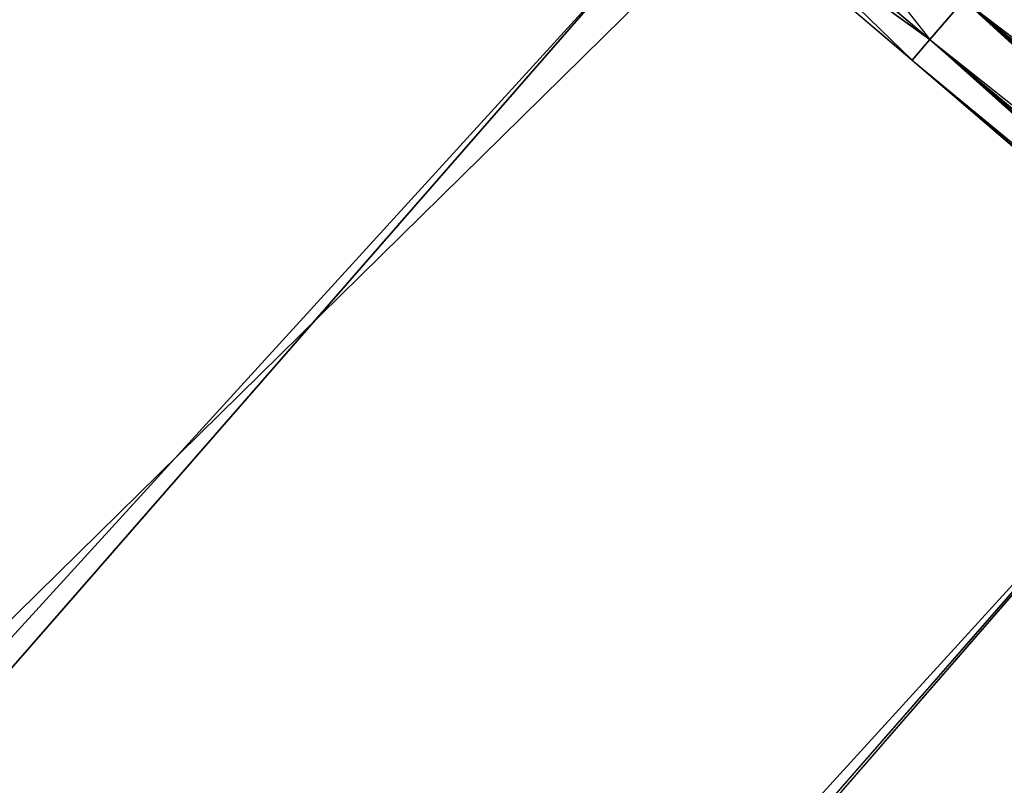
# Model space of a CAD drawing. Extents: x -91 to 91, y -91 to 262.
# Tile 213 of 256: x 44.87 to 46.97, y -42.94 to -41.31. Entities that reach past the tile are written whole.
import ezdxf

# ---------------------------------------------------------------- set-up
doc = ezdxf.new("R2010")
doc.units = 0
doc.header["$LTSCALE"] = 25.4
doc.layers.get('0').update_dxf_attribs({"linetype": 'CONTINUOUS'})

# ---------------------------------------------------------------- blocks, each defined once
blk = doc.blocks.new('ETE0_STL_1')
at = {"color": 0}
for p, q in [((43.9479, -43.733, 159.5), (49.2803, -37.6225, 159.5)), ((49.2803, -37.6225, 169), (43.9479, -43.733, 169)), ((49.2803, -37.6225, 169), (43.9479, -43.733, 169)), ((43.9479, -43.733, 159.5), (49.2803, -37.6225, 159.5)), ((45.1475, -44.6537, 158.5), (50.5898, -38.3787, 158.5)), ((50.5898, -38.3787, 159.5), (45.1475, -44.6537, 159.5)), ((45.1475, -44.6537, 158.5), (50.5898, -38.3787, 158.5)), ((50.5898, -38.3787, 159.5), (45.1475, -44.6537, 159.5)), ((50.4725, -38.5328, 159.5), (45.0112, -44.7911, 159.5)), ((45.0112, -44.7911, 169), (50.4725, -38.5328, 169)), ((50.4725, -38.5328, 159.5), (45.0112, -44.7911, 159.5)), ((45.0112, -44.7911, 169), (50.4725, -38.5328, 169)), ((48.4429, -38.6948, 330.5076), (42.9777, -44.6868, 330.5076)), ((42.9777, -44.6868, 321.0076), (48.4429, -38.6948, 321.0076)), ((42.9777, -44.6868, 321.0076), (48.4429, -38.6948, 321.0076)), ((48.4429, -38.6948, 330.5076), (42.9777, -44.6868, 330.5076)), ((44.0175, -45.768, 330.5076), (49.6149, -39.631, 330.5076)), ((49.6149, -39.631, 321.0076), (44.0175, -45.768, 321.0076)), ((44.0175, -45.768, 330.5076), (49.6149, -39.631, 330.5076)), ((49.6149, -39.631, 321.0076), (44.0175, -45.768, 321.0076)), ((46.1234, -40.7706, 319.8322), (46.7698, -41.401, 319.8871)), ((46.1234, -40.7706, 319.8322), (46.7698, -41.401, 319.8871)), ((46.1234, -40.7706, 319.8322), (46.8074, -41.3572, 319.653)), ((46.1234, -40.7706, 319.8322), (46.8074, -41.3572, 319.653)), ((46.7698, -41.401, 170.1281), (46.1234, -40.7706, 170.183)), ((46.8074, -41.3572, 170.3622), (46.1234, -40.7706, 170.183)), ((46.7698, -41.401, 170.1281), (46.1234, -40.7706, 170.183)), ((46.8074, -41.3572, 170.3622), (46.1234, -40.7706, 170.183)), ((46.4644, -40.9155, 320.6847), (46.8074, -41.3572, 320.3622)), ((46.4644, -40.9155, 320.6847), (46.8074, -41.3572, 320.3622)), ((46.2239, -40.9328, 320.2712), (46.8074, -41.3572, 320.3622)), ((46.2239, -40.9328, 320.2712), (46.8074, -41.3572, 320.3622)), ((46.2239, -40.9328, 320.2712), (46.7698, -41.401, 320.1281)), ((46.2239, -40.9328, 320.2712), (46.7698, -41.401, 319.8871)), ((46.2239, -40.9328, 320.2712), (46.7698, -41.401, 320.1281)), ((46.2239, -40.9328, 320.2712), (46.7698, -41.401, 319.8871)), ((46.7698, -41.401, 170.1281), (46.2239, -40.9328, 169.744)), ((46.7698, -41.401, 169.8871), (46.2239, -40.9328, 169.744)), ((46.8074, -41.3572, 169.653), (46.2239, -40.9328, 169.744)), ((46.7698, -41.401, 169.8871), (46.2239, -40.9328, 169.744)), ((46.8074, -41.3572, 169.653), (46.2239, -40.9328, 169.744)), ((46.7698, -41.401, 170.1281), (46.2239, -40.9328, 169.744)), ((40.4666, -46.9069, 327.5076), (46.243, -41.2237, 327.5076)), ((46.243, -41.2237, 328.5076), (40.4666, -46.9069, 328.5076)), ((40.4666, -46.9069, 327.5076), (46.243, -41.2237, 327.5076)), ((46.243, -41.2237, 328.5076), (40.4666, -46.9069, 328.5076)), ((46.8074, -41.3572, 320.3622), (46.8803, -41.2722, 320.5757)), ((46.8803, -41.2722, 319.4395), (46.8074, -41.3572, 319.653)), ((46.8074, -41.3572, 320.3622), (46.8803, -41.2722, 320.5757)), ((46.8803, -41.2722, 319.4395), (46.8074, -41.3572, 319.653)), ((46.8803, -41.2722, 170.5757), (46.8074, -41.3572, 170.3622)), ((46.8074, -41.3572, 169.653), (46.8803, -41.2722, 169.4395)), ((46.8074, -41.3572, 169.653), (46.8803, -41.2722, 169.4395)), ((46.8803, -41.2722, 170.5757), (46.8074, -41.3572, 170.3622)), ((46.8803, -41.2722, 320.5757), (49.3394, -43.1708, 320.5228)), ((46.8803, -41.2722, 320.5757), (49.3394, -43.1708, 320.5228)), ((46.8803, -41.2722, 320.5757), (49.1177, -43.3388, 320.1334)), ((46.8803, -41.2722, 320.5757), (49.1177, -43.3388, 320.1334)), ((46.8803, -41.2722, 319.4395), (49.0859, -43.1639, 319.2211)), ((46.8803, -41.2722, 319.4395), (49.0859, -43.1639, 319.2211)), ((46.8803, -41.2722, 170.5757), (52.7189, -46.2799, 170.5757)), ((46.8803, -41.2722, 170.5757), (52.7189, -46.2799, 170.5757)), ((46.8803, -41.2722, 169.4395), (52.646, -46.3649, 169.653)), ((46.8803, -41.2722, 169.4395), (52.646, -46.3649, 169.653)), ((46.8803, -41.2722, 169.4395), (52.823, -46.1585, 169.2591)), ((46.8803, -41.2722, 169.4395), (52.823, -46.1585, 169.2591)), ((46.7698, -41.401, 320.1281), (46.8074, -41.3572, 320.3622)), ((46.8074, -41.3572, 319.653), (46.7698, -41.401, 319.8871)), ((46.7698, -41.401, 320.1281), (46.8074, -41.3572, 320.3622)), ((46.8074, -41.3572, 319.653), (46.7698, -41.401, 319.8871)), ((46.8074, -41.3572, 170.3622), (46.7698, -41.401, 170.1281)), ((46.7698, -41.401, 169.8871), (46.8074, -41.3572, 169.653)), ((46.7698, -41.401, 169.8871), (46.8074, -41.3572, 169.653)), ((46.8074, -41.3572, 170.3622), (46.7698, -41.401, 170.1281)), ((46.8074, -41.3572, 320.3622), (49.1177, -43.3388, 320.1334)), ((46.8074, -41.3572, 320.3622), (49.1177, -43.3388, 320.1334)), ((46.8074, -41.3572, 319.653), (49.0262, -43.3363, 319.6635)), ((46.8074, -41.3572, 319.653), (49.0262, -43.3363, 319.6635)), ((46.8074, -41.3572, 319.653), (49.0859, -43.1639, 319.2211)), ((46.8074, -41.3572, 319.653), (49.0859, -43.1639, 319.2211)), ((46.8074, -41.3572, 170.3622), (52.7189, -46.2799, 170.5757)), ((46.8074, -41.3572, 170.3622), (52.7189, -46.2799, 170.5757)), ((46.8074, -41.3572, 170.3622), (52.6084, -46.4087, 170.1281)), ((46.8074, -41.3572, 170.3622), (52.6084, -46.4087, 170.1281)), ((46.8074, -41.3572, 169.653), (52.646, -46.3649, 169.653)), ((46.8074, -41.3572, 169.653), (52.646, -46.3649, 169.653)), ((46.7698, -41.401, 319.8871), (49.0262, -43.3363, 319.6635)), ((46.7698, -41.401, 320.1281), (49.0262, -43.3363, 319.6635)), ((46.7698, -41.401, 320.1281), (49.1177, -43.3388, 320.1334)), ((46.7698, -41.401, 320.1281), (49.1177, -43.3388, 320.1334)), ((46.7698, -41.401, 320.1281), (49.0262, -43.3363, 319.6635)), ((46.7698, -41.401, 319.8871), (49.0262, -43.3363, 319.6635)), ((46.7698, -41.401, 170.1281), (52.6084, -46.4087, 170.1281)), ((46.7698, -41.401, 170.1281), (52.6084, -46.4087, 170.1281)), ((46.7698, -41.401, 169.8871), (52.6084, -46.4087, 170.1281)), ((46.7698, -41.401, 169.8871), (52.6084, -46.4087, 170.1281)), ((46.7698, -41.401, 169.8871), (52.646, -46.3649, 169.653)), ((46.7698, -41.401, 169.8871), (52.646, -46.3649, 169.653))]:
    blk.add_line(p, q, dxfattribs=at)

msp = doc.modelspace()

# ---------------------------------------------------------------- block references
at = {"color": 253}
msp.add_blockref('ETE0_STL_1', (0, 0), dxfattribs=at)

doc.saveas('drawing.dxf')
